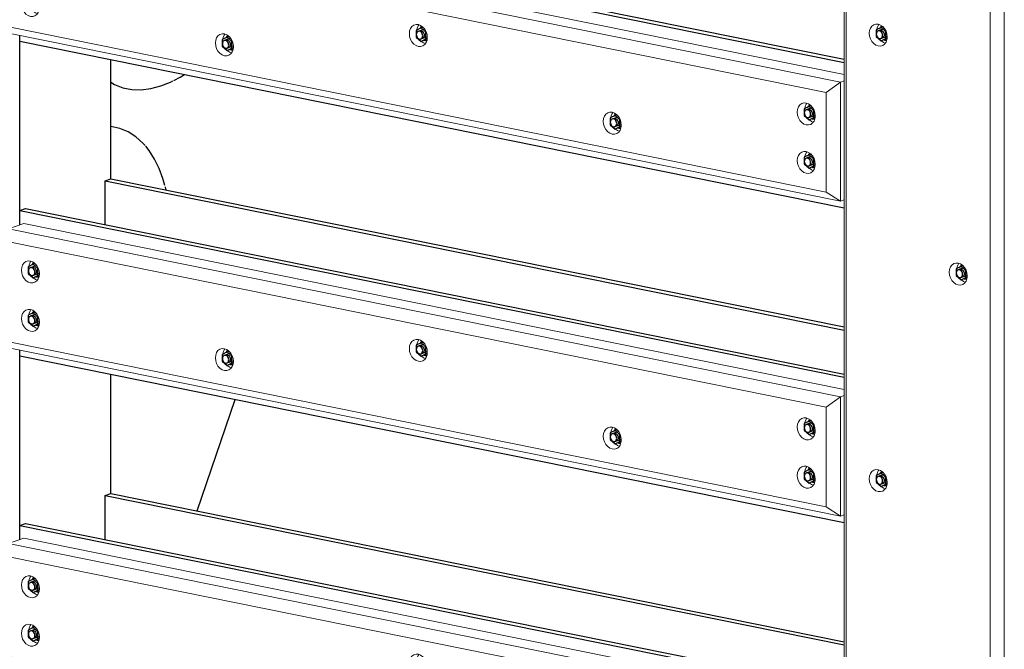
# Model space of a CAD drawing. Header units: millimetres. Extents: x -253989 to -201512, y -82117 to 103114.
# Tile 21 of 67: x -209576 to -207617, y -60242 to -58989. Entities that reach past the tile are written whole.
import ezdxf

# ---------------------------------------------------------------- set-up
doc = ezdxf.new("R2010")
doc.units = ezdxf.units.MM
for name, color, linetype, lineweight in [('N-CO-BC-BETONVORM-G', 50, 'Continuous', 25), ('N-CO-KC-KUNSTSTOFVORM-G', 7, 'Continuous', 13), ('N-CO-SC-STAALVORM-G', 10, 'Continuous', 25)]:
    doc.layers.add(name, color=color, linetype=linetype, lineweight=lineweight)

# ---------------------------------------------------------------- blocks, each defined once
blk = doc.blocks.new('GM_Hakorit_3820 - GM_Hakorit_3820-V92-_3D_ Copy 2 Copy 2 Copy 1')
at = {"layer": 'N-CO-KC-KUNSTSTOFVORM-G'}
for p, q in [((134009.9, -62170.9), (134009.9, -58488.3)), ((134013.7, -62159.1), (134013.7, -58515.1)), ((134328.3, -62235.3), (134328.3, -58552.7)), ((134300.3, -62217), (134300.3, -58573))]:
    blk.add_line(p, q, dxfattribs=at)
for points in [[(134077.4, -59041.3, 0), (134072.8, -59039.6, 0), (134068.5, -59036.6, 0), (134064.7, -59032.4, 0), (134061.9, -59027.3, 0), (134060.1, -59021.7, 0), (134059.5, -59016, 0), (134060.1, -59010.5, 0), (134061.9, -59005.6, 0), (134064.7, -59001.7, 0), (134068.5, -58999, 0), (134072.8, -58997.7, 0), (134077.4, -58997.9, 0)], [(134078.4, -58998.2, 0), (134077, -59000.3, 0), (134075.2, -59005.2, 0), (134074.7, -59008.3, 0)], [(134077.4, -58997.9, 0), (134082, -58999.6, 0), (134086.4, -59002.6, 0), (134090.1, -59006.8, 0), (134092.9, -59011.9, 0), (134094.7, -59017.5, 0), (134095.3, -59023.2, 0), (134094.7, -59028.7, 0), (134092.9, -59033.6, 0), (134090.1, -59037.5, 0), (134086.4, -59040.2, 0), (134082, -59041.5, 0), (134077.4, -59041.3, 0)], [(134083.6, -59031.3, 0), (134087.9, -59034.3, 0), (134091.4, -59035.7, 0)], [(134236.6, -59516.9, 0), (134232, -59515.2, 0), (134227.6, -59512.2, 0), (134223.9, -59508, 0), (134221.1, -59502.9, 0), (134219.3, -59497.3, 0), (134218.7, -59491.6, 0), (134219.3, -59486.1, 0), (134221.1, -59481.2, 0), (134223.9, -59477.3, 0), (134227.6, -59474.6, 0), (134232, -59473.3, 0), (134236.6, -59473.5, 0)], [(134237.6, -59473.8, 0), (134236.2, -59476, 0), (134234.4, -59480.8, 0), (134233.9, -59484, 0)], [(134236.6, -59473.5, 0), (134241.2, -59475.2, 0), (134245.5, -59478.3, 0), (134249.3, -59482.5, 0), (134252.1, -59487.5, 0), (134253.9, -59493.1, 0), (134254.5, -59498.8, 0), (134253.9, -59504.3, 0), (134252.1, -59509.2, 0), (134249.3, -59513.1, 0), (134245.5, -59515.8, 0), (134241.2, -59517.1, 0), (134236.6, -59516.9, 0)], [(134242.8, -59506.9, 0), (134247.1, -59510, 0), (134250.6, -59511.4, 0)], [(134077.4, -59928.2, 0), (134072.8, -59926.5, 0), (134068.5, -59923.5, 0), (134064.7, -59919.3, 0), (134061.9, -59914.2, 0), (134060.1, -59908.6, 0), (134059.5, -59902.9, 0), (134060.1, -59897.4, 0), (134061.9, -59892.5, 0), (134064.7, -59888.6, 0), (134068.5, -59885.9, 0), (134072.8, -59884.6, 0), (134077.4, -59884.8, 0)], [(134078.4, -59885.1, 0), (134077, -59887.2, 0), (134075.2, -59892.1, 0), (134074.7, -59895.2, 0)], [(134077.4, -59884.8, 0), (134082, -59886.5, 0), (134086.4, -59889.5, 0), (134090.1, -59893.7, 0), (134092.9, -59898.8, 0), (134094.7, -59904.4, 0), (134095.3, -59910.1, 0), (134094.7, -59915.6, 0), (134092.9, -59920.5, 0), (134090.1, -59924.4, 0), (134086.4, -59927.1, 0), (134082, -59928.4, 0), (134077.4, -59928.2, 0)], [(134083.6, -59918.2, 0), (134087.9, -59921.2, 0), (134091.4, -59922.6, 0)]]:
    blk.add_polyline3d(points, dxfattribs=at)
blk = doc.blocks.new('GM_Hakorit_2240 - GM_Hakorit_2240-V97-_3D_ Copy 2 Copy 2 Copy 1')
at = {"layer": 'N-CO-KC-KUNSTSTOFVORM-G'}
for p, q in [((132346.4, -58778.6), (132376.7, -58768.1)), ((132346.4, -59015.8), (132346.4, -58778.6)), ((134002, -59113.3), (132346.4, -58778.6)), ((132346.4, -58778.6), (132350.2, -58805.4)), ((132376.7, -58768.1), (134009.9, -59098.3)), ((133973.9, -59133.6), (132350.2, -58805.4)), ((132350.2, -58805.4), (132350.2, -59004)), ((132350.2, -59004), (132346.4, -59015.8)), ((134002, -59350.5), (132346.4, -59015.8)), ((133973.9, -59332.2), (132350.2, -59004)), ((133973.9, -59133.6), (134002, -59113.3)), ((134009.9, -59110.6), (134002, -59113.3)), ((134002, -59113.3), (134002, -59350.5)), ((133973.9, -59332.2), (133973.9, -59133.6)), ((134002, -59350.5), (133973.9, -59332.2)), ((134002, -59350.5), (134009.9, -59347.7))]:
    blk.add_line(p, q, dxfattribs=at)
for points in [[(132372.1, -58860.9, 0), (132372.7, -58855.4, 0), (132374.5, -58850.5, 0), (132377.4, -58846.6, 0), (132381.1, -58843.9, 0), (132385.4, -58842.6, 0), (132390, -58842.8, 0), (132394.7, -58844.5, 0), (132399, -58847.5, 0), (132402.7, -58851.7, 0), (132405.5, -58856.8, 0), (132407.3, -58862.4, 0), (132407.9, -58868.1, 0)], [(132391, -58843.1, 0), (132389.7, -58845.2, 0), (132387.9, -58850.1, 0), (132387.4, -58853.2, 0)], [(132407.9, -58868.1, 0), (132407.3, -58873.6, 0), (132405.5, -58878.5, 0), (132402.7, -58882.4, 0), (132399, -58885.1, 0), (132394.7, -58886.4, 0), (132390, -58886.2, 0), (132385.4, -58884.5, 0), (132381.1, -58881.5, 0), (132377.4, -58877.3, 0), (132374.5, -58872.2, 0), (132372.7, -58866.6, 0), (132372.1, -58860.9, 0)], [(132396.2, -58876.2, 0), (132400.5, -58879.2, 0), (132404.1, -58880.7, 0)], [(132372.1, -58957.3, 0), (132372.7, -58951.8, 0), (132374.5, -58946.9, 0), (132377.4, -58943, 0), (132381.1, -58940.3, 0), (132385.4, -58939, 0), (132390, -58939.2, 0), (132394.7, -58940.9, 0), (132399, -58943.9, 0), (132402.7, -58948.1, 0), (132405.5, -58953.2, 0), (132407.3, -58958.8, 0), (132407.9, -58964.5, 0)], [(132391, -58939.5, 0), (132389.7, -58941.7, 0), (132387.9, -58946.5, 0), (132387.4, -58949.6, 0)], [(132407.9, -58964.5, 0), (132407.3, -58970, 0), (132405.5, -58974.9, 0), (132402.7, -58978.8, 0), (132399, -58981.5, 0), (132394.7, -58982.8, 0), (132390, -58982.6, 0), (132385.4, -58980.9, 0), (132381.1, -58977.9, 0), (132377.4, -58973.7, 0), (132374.5, -58968.6, 0), (132372.7, -58963, 0), (132372.1, -58957.3, 0)], [(132396.2, -58972.6, 0), (132400.5, -58975.6, 0), (132404.1, -58977.1, 0)], [(133144.2, -59017, 0), (133144.8, -59011.5, 0), (133146.6, -59006.6, 0), (133149.4, -59002.7, 0), (133153.1, -59000, 0), (133157.5, -58998.7, 0), (133162.1, -58998.9, 0), (133166.7, -59000.6, 0), (133171, -59003.6, 0), (133174.8, -59007.8, 0), (133177.6, -59012.9, 0), (133179.4, -59018.5, 0), (133180, -59024.2, 0)], [(133163.1, -58999.2, 0), (133161.7, -59001.3, 0), (133159.9, -59006.2, 0), (133159.4, -59009.3, 0)], [(132758.2, -59035.3, 0), (132758.8, -59029.9, 0), (132760.6, -59025, 0), (132763.4, -59021.1, 0), (132767.1, -59018.4, 0), (132771.4, -59017.1, 0), (132776.1, -59017.3, 0), (132780.7, -59018.9, 0), (132785, -59022, 0), (132788.7, -59026.2, 0), (132791.6, -59031.3, 0), (132793.4, -59036.8, 0), (132794, -59042.6, 0)], [(132777, -59017.5, 0), (132775.7, -59019.7, 0), (132773.9, -59024.6, 0), (132773.4, -59027.7, 0)], [(133180, -59024.2, 0), (133179.4, -59029.7, 0), (133177.6, -59034.6, 0), (133174.8, -59038.5, 0), (133171, -59041.2, 0), (133166.7, -59042.5, 0), (133162.1, -59042.3, 0), (133157.5, -59040.6, 0), (133153.1, -59037.6, 0), (133149.4, -59033.4, 0), (133146.6, -59028.3, 0), (133144.8, -59022.7, 0), (133144.2, -59017, 0)], [(132794, -59042.6, 0), (132793.4, -59048.1, 0), (132791.6, -59052.9, 0), (132788.7, -59056.9, 0), (132785, -59059.6, 0), (132780.7, -59060.9, 0), (132776.1, -59060.7, 0), (132771.4, -59059, 0), (132767.1, -59055.9, 0), (132763.4, -59051.7, 0), (132760.6, -59046.7, 0), (132758.8, -59041.1, 0), (132758.2, -59035.3, 0)], [(133168.3, -59032.3, 0), (133172.6, -59035.3, 0), (133176.1, -59036.7, 0)], [(132782.2, -59050.6, 0), (132786.6, -59053.7, 0), (132790.1, -59055.1, 0)], [(133916.2, -59173.1, 0), (133916.8, -59167.6, 0), (133918.6, -59162.7, 0), (133921.5, -59158.8, 0), (133925.2, -59156.1, 0), (133929.5, -59154.8, 0), (133934.1, -59155, 0), (133938.8, -59156.7, 0), (133943.1, -59159.7, 0), (133946.8, -59163.9, 0), (133949.7, -59169, 0), (133951.4, -59174.6, 0), (133952.1, -59180.3, 0)], [(133935.1, -59155.3, 0), (133933.8, -59157.4, 0), (133932, -59162.3, 0), (133931.5, -59165.4, 0)], [(133530.2, -59191.4, 0), (133530.8, -59185.9, 0), (133532.6, -59181.1, 0), (133535.5, -59177.1, 0), (133539.2, -59174.5, 0), (133543.5, -59173.2, 0), (133548.1, -59173.4, 0), (133552.8, -59175, 0), (133557.1, -59178.1, 0), (133560.8, -59182.3, 0), (133563.6, -59187.3, 0), (133565.4, -59192.9, 0), (133566, -59198.7, 0)], [(133549.1, -59173.6, 0), (133547.7, -59175.8, 0), (133546, -59180.6, 0), (133545.5, -59183.7, 0)], [(133952.1, -59180.3, 0), (133951.4, -59185.8, 0), (133949.7, -59190.7, 0), (133946.8, -59194.6, 0), (133943.1, -59197.3, 0), (133938.8, -59198.6, 0), (133934.1, -59198.4, 0), (133929.5, -59196.7, 0), (133925.2, -59193.7, 0), (133921.5, -59189.5, 0), (133918.6, -59184.4, 0), (133916.8, -59178.8, 0), (133916.2, -59173.1, 0)], [(133566, -59198.7, 0), (133565.4, -59204.2, 0), (133563.6, -59209, 0), (133560.8, -59212.9, 0), (133557.1, -59215.6, 0), (133552.8, -59216.9, 0), (133548.1, -59216.7, 0), (133543.5, -59215.1, 0), (133539.2, -59212, 0), (133535.5, -59207.8, 0), (133532.6, -59202.8, 0), (133530.8, -59197.2, 0), (133530.2, -59191.4, 0)], [(133940.3, -59188.4, 0), (133944.6, -59191.4, 0), (133948.2, -59192.8, 0)], [(133554.3, -59206.7, 0), (133558.6, -59209.8, 0), (133562.1, -59211.2, 0)], [(133916.2, -59269.5, 0), (133916.8, -59264, 0), (133918.6, -59259.1, 0), (133921.5, -59255.2, 0), (133925.2, -59252.5, 0), (133929.5, -59251.2, 0), (133934.1, -59251.4, 0), (133938.8, -59253.1, 0), (133943.1, -59256.1, 0), (133946.8, -59260.3, 0), (133949.7, -59265.4, 0), (133951.4, -59271, 0), (133952.1, -59276.7, 0)], [(133935.1, -59251.7, 0), (133933.8, -59253.8, 0), (133932, -59258.7, 0), (133931.5, -59261.8, 0)], [(133946.8, -59291, 0), (133943.1, -59293.7, 0), (133938.8, -59295, 0), (133934.1, -59294.8, 0), (133929.5, -59293.1, 0), (133925.2, -59290.1, 0), (133921.5, -59285.9, 0), (133918.6, -59280.8, 0), (133916.8, -59275.2, 0), (133916.2, -59269.5, 0)], [(133940.3, -59284.8, 0), (133944.6, -59287.8, 0), (133948.2, -59289.2, 0)], [(133952.1, -59276.7, 0), (133951.4, -59282.2, 0), (133949.7, -59287.1, 0), (133946.8, -59291, 0)]]:
    blk.add_polyline3d(points, dxfattribs=at)
blk = doc.blocks.new('GM_Hakorit_2240 - GM_Hakorit_2240-V98-_3D_ Copy 2 Copy 2 Copy 1')
at = {"layer": 'N-CO-KC-KUNSTSTOFVORM-G'}
for p, q in [((132346.4, -59405.3), (132376.7, -59394.7)), ((132346.4, -59642.4), (132346.4, -59405.3)), ((134002, -59740), (132346.4, -59405.3)), ((132346.4, -59405.3), (132350.2, -59432)), ((132376.7, -59394.7), (134009.9, -59724.9)), ((133973.9, -59760.3), (132350.2, -59432)), ((132350.2, -59432), (132350.2, -59630.6)), ((132350.2, -59630.6), (132346.4, -59642.4)), ((134002, -59977.1), (132346.4, -59642.4)), ((133973.9, -59958.8), (132350.2, -59630.6)), ((133973.9, -59760.3), (134002, -59740)), ((134009.9, -59737.2), (134002, -59740)), ((134002, -59740), (134002, -59977.1)), ((133973.9, -59958.8), (133973.9, -59760.3)), ((134002, -59977.1), (133973.9, -59958.8)), ((134002, -59977.1), (134009.9, -59974.3))]:
    blk.add_line(p, q, dxfattribs=at)
for points in [[(132372.1, -59487.5, 0), (132372.7, -59482, 0), (132374.5, -59477.2, 0), (132377.4, -59473.2, 0), (132381.1, -59470.5, 0), (132385.4, -59469.2, 0), (132390, -59469.4, 0), (132394.7, -59471.1, 0), (132399, -59474.2, 0), (132402.7, -59478.4, 0), (132405.5, -59483.4, 0), (132407.3, -59489, 0), (132407.9, -59494.8, 0)], [(132391, -59469.7, 0), (132389.7, -59471.9, 0), (132387.9, -59476.7, 0), (132387.4, -59479.8, 0)], [(132407.9, -59494.8, 0), (132407.3, -59500.2, 0), (132405.5, -59505.1, 0), (132402.7, -59509, 0), (132399, -59511.7, 0), (132394.7, -59513, 0), (132390, -59512.8, 0), (132385.4, -59511.2, 0), (132381.1, -59508.1, 0), (132377.4, -59503.9, 0), (132374.5, -59498.8, 0), (132372.7, -59493.3, 0), (132372.1, -59487.5, 0)], [(132396.2, -59502.8, 0), (132400.5, -59505.9, 0), (132404.1, -59507.3, 0)], [(132372.1, -59583.9, 0), (132372.7, -59578.4, 0), (132374.5, -59573.6, 0), (132377.4, -59569.6, 0), (132381.1, -59566.9, 0), (132385.4, -59565.7, 0), (132390, -59565.8, 0), (132394.7, -59567.5, 0), (132399, -59570.6, 0), (132402.7, -59574.8, 0), (132405.5, -59579.8, 0), (132407.3, -59585.4, 0), (132407.9, -59591.2, 0)], [(132391, -59566.1, 0), (132389.7, -59568.3, 0), (132387.9, -59573.1, 0), (132387.4, -59576.2, 0)], [(132407.9, -59591.2, 0), (132407.3, -59596.7, 0), (132405.5, -59601.5, 0), (132402.7, -59605.4, 0), (132399, -59608.1, 0), (132394.7, -59609.4, 0), (132390, -59609.2, 0), (132385.4, -59607.6, 0), (132381.1, -59604.5, 0), (132377.4, -59600.3, 0), (132374.5, -59595.3, 0), (132372.7, -59589.7, 0), (132372.1, -59583.9, 0)], [(132396.2, -59599.2, 0), (132400.5, -59602.3, 0), (132404.1, -59603.7, 0)], [(133144.2, -59643.6, 0), (133144.8, -59638.1, 0), (133146.6, -59633.2, 0), (133149.4, -59629.3, 0), (133153.1, -59626.6, 0), (133157.5, -59625.3, 0), (133162.1, -59625.5, 0), (133166.7, -59627.2, 0), (133171, -59630.2, 0), (133174.8, -59634.4, 0), (133177.6, -59639.5, 0), (133179.4, -59645.1, 0), (133180, -59650.8, 0)], [(133163.1, -59625.8, 0), (133161.7, -59628, 0), (133159.9, -59632.8, 0), (133159.4, -59635.9, 0)], [(132758.2, -59662, 0), (132758.8, -59656.5, 0), (132760.6, -59651.6, 0), (132763.4, -59647.7, 0), (132767.1, -59645, 0), (132771.4, -59643.7, 0), (132776.1, -59643.9, 0), (132780.7, -59645.6, 0), (132785, -59648.6, 0), (132788.7, -59652.8, 0), (132791.6, -59657.9, 0), (132793.4, -59663.5, 0), (132794, -59669.2, 0)], [(132777, -59644.2, 0), (132775.7, -59646.3, 0), (132773.9, -59651.2, 0), (132773.4, -59654.3, 0)], [(133180, -59650.8, 0), (133179.4, -59656.3, 0), (133177.6, -59661.2, 0), (133174.8, -59665.1, 0), (133171, -59667.8, 0), (133166.7, -59669.1, 0), (133162.1, -59668.9, 0), (133157.5, -59667.2, 0), (133153.1, -59664.2, 0), (133149.4, -59660, 0), (133146.6, -59654.9, 0), (133144.8, -59649.3, 0), (133144.2, -59643.6, 0)], [(132794, -59669.2, 0), (132793.4, -59674.7, 0), (132791.6, -59679.6, 0), (132788.7, -59683.5, 0), (132785, -59686.2, 0), (132780.7, -59687.5, 0), (132776.1, -59687.3, 0), (132771.4, -59685.6, 0), (132767.1, -59682.6, 0), (132763.4, -59678.4, 0), (132760.6, -59673.3, 0), (132758.8, -59667.7, 0), (132758.2, -59662, 0)], [(133168.3, -59658.9, 0), (133172.6, -59661.9, 0), (133176.1, -59663.4, 0)], [(132782.2, -59677.3, 0), (132786.6, -59680.3, 0), (132790.1, -59681.7, 0)], [(133916.2, -59799.7, 0), (133916.8, -59794.2, 0), (133918.6, -59789.3, 0), (133921.5, -59785.4, 0), (133925.2, -59782.7, 0), (133929.5, -59781.4, 0), (133934.1, -59781.6, 0), (133938.8, -59783.3, 0), (133943.1, -59786.3, 0), (133946.8, -59790.5, 0), (133949.7, -59795.6, 0), (133951.4, -59801.2, 0), (133952.1, -59806.9, 0)], [(133935.1, -59781.9, 0), (133933.8, -59784, 0), (133932, -59788.9, 0), (133931.5, -59792, 0)], [(133530.2, -59818, 0), (133530.8, -59812.6, 0), (133532.6, -59807.7, 0), (133535.5, -59803.8, 0), (133539.2, -59801.1, 0), (133543.5, -59799.8, 0), (133548.1, -59800, 0), (133552.8, -59801.7, 0), (133557.1, -59804.7, 0), (133560.8, -59808.9, 0), (133563.6, -59814, 0), (133565.4, -59819.5, 0), (133566, -59825.3, 0)], [(133549.1, -59800.2, 0), (133547.7, -59802.4, 0), (133546, -59807.3, 0), (133545.5, -59810.4, 0)], [(133952.1, -59806.9, 0), (133951.4, -59812.4, 0), (133949.7, -59817.3, 0), (133946.8, -59821.2, 0), (133943.1, -59823.9, 0), (133938.8, -59825.2, 0), (133934.1, -59825, 0), (133929.5, -59823.3, 0), (133925.2, -59820.3, 0), (133921.5, -59816.1, 0), (133918.6, -59811, 0), (133916.8, -59805.4, 0), (133916.2, -59799.7, 0)], [(133566, -59825.3, 0), (133565.4, -59830.8, 0), (133563.6, -59835.6, 0), (133560.8, -59839.6, 0), (133557.1, -59842.3, 0), (133552.8, -59843.6, 0), (133548.1, -59843.4, 0), (133543.5, -59841.7, 0), (133539.2, -59838.6, 0), (133535.5, -59834.4, 0), (133532.6, -59829.4, 0), (133530.8, -59823.8, 0), (133530.2, -59818, 0)], [(133940.3, -59815, 0), (133944.6, -59818, 0), (133948.2, -59819.4, 0)], [(133554.3, -59833.4, 0), (133558.6, -59836.4, 0), (133562.1, -59837.8, 0)], [(133916.2, -59896.1, 0), (133916.8, -59890.6, 0), (133918.6, -59885.7, 0), (133921.5, -59881.8, 0), (133925.2, -59879.1, 0), (133929.5, -59877.8, 0), (133934.1, -59878, 0), (133938.8, -59879.7, 0), (133943.1, -59882.7, 0), (133946.8, -59886.9, 0), (133949.7, -59892, 0), (133951.4, -59897.6, 0), (133952.1, -59903.3, 0)], [(133935.1, -59878.3, 0), (133933.8, -59880.4, 0), (133932, -59885.3, 0), (133931.5, -59888.4, 0)], [(133952.1, -59903.3, 0), (133951.4, -59908.8, 0), (133949.7, -59913.7, 0), (133946.8, -59917.6, 0), (133943.1, -59920.3, 0), (133938.8, -59921.6, 0), (133934.1, -59921.4, 0), (133929.5, -59919.7, 0), (133925.2, -59916.7, 0), (133921.5, -59912.5, 0), (133918.6, -59907.4, 0), (133916.8, -59901.8, 0), (133916.2, -59896.1, 0)], [(133940.3, -59911.4, 0), (133944.6, -59914.4, 0), (133948.2, -59915.8, 0)]]:
    blk.add_polyline3d(points, dxfattribs=at)
blk = doc.blocks.new('GM_Hakorit_2240 - GM_Hakorit_2240-V99-_3D_ Copy 2 Copy 2 Copy 1')
at = {"layer": 'N-CO-KC-KUNSTSTOFVORM-G'}
for p, q in [((132346.4, -60031.9), (132376.7, -60021.3)), ((132346.4, -60269), (132346.4, -60031.9)), ((134002, -60366.6), (132346.4, -60031.9)), ((132346.4, -60031.9), (132350.2, -60058.6)), ((132376.7, -60021.3), (134009.9, -60351.5)), ((133973.9, -60386.9), (132350.2, -60058.6)), ((132350.2, -60058.6), (132350.2, -60257.2)), ((132350.2, -60257.2), (132346.4, -60269)), ((134002, -60603.7), (132346.4, -60269)), ((133973.9, -60585.5), (132350.2, -60257.2)), ((133973.9, -60386.9), (134002, -60366.6)), ((134009.9, -60363.8), (134002, -60366.6)), ((134002, -60366.6), (134002, -60603.7)), ((133973.9, -60585.5), (133973.9, -60386.9)), ((134002, -60603.7), (133973.9, -60585.5)), ((134002, -60603.7), (134009.9, -60601))]:
    blk.add_line(p, q, dxfattribs=at)
for points in [[(132372.1, -60114.1, 0), (132372.7, -60108.6, 0), (132374.5, -60103.8, 0), (132377.4, -60099.9, 0), (132381.1, -60097.2, 0), (132385.4, -60095.9, 0), (132390, -60096.1, 0), (132394.7, -60097.7, 0), (132399, -60100.8, 0), (132402.7, -60105, 0), (132405.5, -60110, 0), (132407.3, -60115.6, 0), (132407.9, -60121.4, 0)], [(132391, -60096.3, 0), (132389.7, -60098.5, 0), (132387.9, -60103.4, 0), (132387.4, -60106.5, 0)], [(132407.9, -60121.4, 0), (132407.3, -60126.9, 0), (132405.5, -60131.7, 0), (132402.7, -60135.7, 0), (132399, -60138.4, 0), (132394.7, -60139.6, 0), (132390, -60139.4, 0), (132385.4, -60137.8, 0), (132381.1, -60134.7, 0), (132377.4, -60130.5, 0), (132374.5, -60125.5, 0), (132372.7, -60119.9, 0), (132372.1, -60114.1, 0)], [(132396.2, -60129.4, 0), (132400.5, -60132.5, 0), (132404.1, -60133.9, 0)], [(132372.1, -60210.5, 0), (132372.7, -60205, 0), (132374.5, -60200.2, 0), (132377.4, -60196.3, 0), (132381.1, -60193.6, 0), (132385.4, -60192.3, 0), (132390, -60192.5, 0), (132394.7, -60194.1, 0), (132399, -60197.2, 0), (132402.7, -60201.4, 0), (132405.5, -60206.4, 0), (132407.3, -60212, 0), (132407.9, -60217.8, 0)], [(132391, -60192.7, 0), (132389.7, -60194.9, 0), (132387.9, -60199.8, 0), (132387.4, -60202.5, 0)], [(132407.9, -60217.8, 0), (132407.3, -60223.3, 0), (132405.5, -60228.1, 0), (132402.7, -60232.1, 0), (132399, -60234.8, 0), (132394.7, -60236, 0), (132390, -60235.8, 0), (132385.4, -60234.2, 0), (132381.1, -60231.1, 0), (132377.4, -60226.9, 0), (132374.5, -60221.9, 0), (132372.7, -60216.3, 0), (132372.1, -60210.5, 0)], [(132396.2, -60225.8, 0), (132400.5, -60228.9, 0), (132404.1, -60230.3, 0)], [(133144.2, -60270.2, 0), (133144.8, -60264.7, 0), (133146.6, -60259.9, 0), (133149.4, -60255.9, 0), (133153.1, -60253.2, 0), (133157.5, -60252, 0), (133162.1, -60252.1, 0), (133166.7, -60253.8, 0), (133171, -60256.9, 0), (133174.8, -60261.1, 0), (133177.6, -60266.1, 0), (133179.4, -60271.7, 0), (133180, -60277.5, 0)], [(133163.1, -60252.4, 0), (133161.7, -60254.6, 0), (133159.9, -60259.4, 0), (133159.4, -60262.5, 0)], [(132758.2, -60288.6, 0), (132758.8, -60283.1, 0), (132760.6, -60278.2, 0), (132763.4, -60274.3, 0), (132767.1, -60271.6, 0), (132771.4, -60270.3, 0), (132776.1, -60270.5, 0), (132780.7, -60272.2, 0), (132785, -60275.2, 0), (132788.7, -60279.4, 0), (132791.6, -60284.5, 0), (132793.4, -60290.1, 0), (132794, -60295.8, 0)], [(132777, -60270.8, 0), (132775.7, -60272.9, 0), (132773.9, -60277.8, 0), (132773.4, -60280.9, 0)], [(133180, -60277.5, 0), (133179.4, -60283, 0), (133177.6, -60287.8, 0), (133174.8, -60291.7, 0), (133171, -60294.4, 0), (133166.7, -60295.7, 0), (133162.1, -60295.5, 0), (133157.5, -60293.9, 0), (133153.1, -60290.8, 0), (133149.4, -60286.6, 0), (133146.6, -60281.6, 0), (133144.8, -60276, 0), (133144.2, -60270.2, 0)], [(132794, -60295.8, 0), (132793.4, -60301.3, 0), (132791.6, -60306.2, 0), (132788.7, -60310.1, 0), (132785, -60312.8, 0), (132780.7, -60314.1, 0), (132776.1, -60313.9, 0), (132771.4, -60312.2, 0), (132767.1, -60309.2, 0), (132763.4, -60305, 0), (132760.6, -60299.9, 0), (132758.8, -60294.3, 0), (132758.2, -60288.6, 0)], [(133168.2, -60285.5, 0), (133168.3, -60285.5, 0), (133172.6, -60288.6, 0), (133176.1, -60290, 0)], [(132782.2, -60303.9, 0), (132786.6, -60306.9, 0), (132790.1, -60308.3, 0)], [(133916.2, -60426.3, 0), (133916.8, -60420.8, 0), (133918.6, -60415.9, 0), (133921.5, -60412, 0), (133925.2, -60409.3, 0), (133929.5, -60408, 0), (133934.1, -60408.2, 0), (133938.8, -60409.9, 0), (133943.1, -60412.9, 0), (133946.8, -60417.1, 0), (133949.7, -60422.2, 0), (133951.4, -60427.8, 0), (133952.1, -60433.5, 0)], [(133935.1, -60408.5, 0), (133933.8, -60410.7, 0), (133932, -60415.5, 0), (133931.5, -60418.6, 0)], [(133530.2, -60444.7, 0), (133530.8, -60439.2, 0), (133532.6, -60434.3, 0), (133535.5, -60430.4, 0), (133539.2, -60427.7, 0), (133543.5, -60426.4, 0), (133548.1, -60426.6, 0), (133552.8, -60428.3, 0), (133557.1, -60431.3, 0), (133560.8, -60435.5, 0), (133563.6, -60440.6, 0), (133565.4, -60446.2, 0), (133566, -60451.9, 0)], [(133549.1, -60426.9, 0), (133547.7, -60429, 0), (133546, -60433.9, 0), (133545.5, -60437, 0)], [(133952.1, -60433.5, 0), (133951.4, -60439, 0), (133949.7, -60443.9, 0), (133946.8, -60447.8, 0), (133943.1, -60450.5, 0), (133938.8, -60451.8, 0), (133934.1, -60451.6, 0), (133929.5, -60449.9, 0), (133925.2, -60446.9, 0), (133921.5, -60442.7, 0), (133918.6, -60437.6, 0), (133916.8, -60432, 0), (133916.2, -60426.3, 0)], [(133566, -60451.9, 0), (133565.4, -60457.4, 0), (133563.6, -60462.3, 0), (133560.8, -60466.2, 0), (133557.1, -60468.9, 0), (133552.8, -60470.2, 0), (133548.1, -60470, 0), (133543.5, -60468.3, 0), (133539.2, -60465.3, 0), (133535.5, -60461.1, 0), (133532.6, -60456, 0), (133530.8, -60450.4, 0), (133530.2, -60444.7, 0)], [(133940.3, -60441.6, 0), (133944.6, -60444.6, 0), (133948.2, -60446.1, 0)], [(133554.3, -60460, 0), (133558.6, -60463, 0), (133562.1, -60464.4, 0)], [(133916.2, -60522.7, 0), (133916.8, -60517.2, 0), (133918.6, -60512.3, 0), (133921.5, -60508.4, 0), (133925.2, -60505.7, 0), (133929.5, -60504.4, 0), (133934.1, -60504.6, 0), (133938.8, -60506.3, 0), (133943.1, -60509.4, 0), (133946.8, -60513.5, 0), (133949.7, -60518.6, 0), (133951.4, -60524.2, 0), (133952.1, -60529.9, 0)], [(133935.1, -60504.9, 0), (133933.8, -60507.1, 0), (133932, -60511.9, 0), (133931.5, -60515, 0)], [(133938.8, -60548.2, 0), (133934.1, -60548, 0), (133929.5, -60546.3, 0), (133925.2, -60543.3, 0), (133921.5, -60539.1, 0), (133918.6, -60534, 0), (133916.8, -60528.4, 0), (133916.2, -60522.7, 0)], [(133952.1, -60529.9, 0), (133951.4, -60535.4, 0), (133949.7, -60540.3, 0), (133946.8, -60544.2, 0), (133943.1, -60546.9, 0), (133938.9, -60548.2, 0)], [(133940.3, -60538, 0), (133944.6, -60541.1, 0), (133948.2, -60542.5, 0)]]:
    blk.add_polyline3d(points, dxfattribs=at)
blk = doc.blocks.new('GM_Bouten_Moeren_Zeskant - M16-3610774-_3D_ Copy 2 Copy 2 Copy 1')
at = {"layer": 'N-CO-SC-STAALVORM-G'}
for p, q in [((131949.8, -58132.6), (131940.2, -58137.4)), ((131940.2, -58137.4), (131940.2, -58150.7)), ((131957, -58135), (131944.1, -58139.5)), ((131949.8, -58132.6), (131953.7, -58131.2)), ((131959.3, -58141.2), (131949.8, -58132.6)), ((131940.2, -58150.7), (131949.8, -58159.3)), ((131949.4, -58154.6), (131962.1, -58150.1)), ((131949.8, -58159.3), (131959.3, -58154.6)), ((131957.6, -58156.6), (131949.8, -58159.3)), ((131961.9, -58154.5), (131957.6, -58156.6)), ((131960.1, -58140.9), (131959.3, -58141.2)), ((131959.3, -58154.6), (131959.3, -58141.2)), ((131962, -58153.6), (131959.3, -58154.6))]:
    blk.add_line(p, q, dxfattribs=at)
for points in [[(131953.1, -58148.3, 0), (131952.9, -58146.3, 0), (131952.3, -58144.3, 0), (131951.2, -58142.5, 0), (131949.9, -58141, 0), (131948.4, -58139.9, 0), (131946.7, -58139.3, 0), (131945.1, -58139.2, 0), (131943.6, -58139.7, 0), (131942.2, -58140.7, 0), (131941.2, -58142.1, 0), (131940.6, -58143.8, 0), (131940.4, -58145.7, 0)], [(131946.6, -58138.6, 0), (131948.1, -58138.2, 0), (131949.8, -58138.3, 0), (131951.4, -58138.8, 0), (131953, -58139.9, 0), (131954.3, -58141.4, 0), (131955.3, -58143.2, 0), (131955.9, -58145.2, 0), (131956.1, -58147.3, 0)], [(131951.5, -58129.6, 0), (131949.2, -58131.3, 0), (131947.4, -58133.8, 0)], [(131940.4, -58145.7, 0), (131940.6, -58147.8, 0), (131941.2, -58149.8, 0), (131942.2, -58151.6, 0), (131943.6, -58153.1, 0), (131945.1, -58154.1, 0), (131946.7, -58154.7, 0), (131948.4, -58154.8, 0), (131949.9, -58154.3, 0), (131951.2, -58153.4, 0), (131952.3, -58152, 0), (131952.9, -58150.3, 0), (131953.1, -58148.3, 0)], [(131956.1, -58147.3, 0), (131955.9, -58149.2, 0), (131955.3, -58150.9, 0), (131954.3, -58152.3, 0), (131953, -58153.3, 0), (131952.4, -58153.5, 0)], [(131956.1, -58157.2, 0), (131957.6, -58157.7, 0), (131960.7, -58157.8, 0), (131961.3, -58157.7, 0)]]:
    blk.add_polyline3d(points, dxfattribs=at)
blk = doc.blocks.new('GM_Bouten_Moeren_Zeskant - M16-V113-_3D_ Copy 2 Copy 2 Copy 1')
at = {"layer": 'N-CO-SC-STAALVORM-G'}
for p, q in [((134082.9, -59891.3), (134073.3, -59896.1)), ((134073.3, -59896.1), (134073.3, -59909.4)), ((134090.1, -59893.7), (134077.2, -59898.2)), ((134082.9, -59891.3), (134086.7, -59890)), ((134092.4, -59899.9), (134082.9, -59891.3)), ((134093.2, -59899.7), (134092.4, -59899.9)), ((134092.4, -59913.3), (134092.4, -59899.9)), ((134073.3, -59909.4), (134082.9, -59918)), ((134082.5, -59913.3), (134095.2, -59908.8)), ((134082.9, -59918), (134092.4, -59913.3)), ((134090.7, -59915.3), (134082.9, -59918)), ((134095, -59913.2), (134090.7, -59915.3)), ((134095.1, -59912.4), (134092.4, -59913.3))]:
    blk.add_line(p, q, dxfattribs=at)
for points in [[(134086.2, -59907, 0), (134086, -59905, 0), (134085.3, -59903, 0), (134084.3, -59901.2, 0), (134083, -59899.7, 0), (134081.5, -59898.6, 0), (134079.8, -59898, 0), (134078.2, -59897.9, 0), (134076.6, -59898.4, 0), (134075.3, -59899.4, 0), (134074.3, -59900.8, 0), (134073.7, -59902.5, 0), (134073.5, -59904.4, 0)], [(134079.7, -59897.4, 0), (134081.2, -59896.9, 0), (134082.9, -59897, 0), (134084.5, -59897.6, 0), (134086, -59898.6, 0), (134087.4, -59900.1, 0), (134088.4, -59901.9, 0), (134089, -59903.9, 0), (134089.2, -59906, 0)], [(134084.6, -59888.3, 0), (134082.3, -59890, 0), (134080.4, -59892.5, 0)], [(134073.5, -59904.4, 0), (134073.7, -59906.5, 0), (134074.3, -59908.5, 0), (134075.3, -59910.3, 0), (134076.6, -59911.8, 0), (134078.2, -59912.8, 0), (134079.8, -59913.4, 0), (134081.5, -59913.5, 0), (134083, -59913.1, 0), (134084.3, -59912.1, 0), (134085.3, -59910.7, 0), (134086, -59909, 0), (134086.2, -59907, 0)], [(134089.2, -59906, 0), (134089, -59907.9, 0), (134088.4, -59909.6, 0), (134087.4, -59911, 0), (134086, -59912, 0), (134085.5, -59912.2, 0)], [(134089.2, -59915.9, 0), (134090.7, -59916.4, 0), (134093.8, -59916.5, 0), (134094.3, -59916.4, 0)]]:
    blk.add_polyline3d(points, dxfattribs=at)
blk = doc.blocks.new('GM_Bouten_Moeren_Zeskant - M16-V116-_3D_ Copy 2 Copy 2 Copy 1')
at = {"layer": 'N-CO-SC-STAALVORM-G'}
for p, q in [((132781.5, -59023.8), (132772, -59028.5)), ((132772, -59028.5), (132772, -59041.9)), ((132788.7, -59026.1), (132775.8, -59030.6)), ((132781.1, -59045.7), (132793.8, -59041.3)), ((132781.5, -59023.8), (132785.4, -59022.4)), ((132791.1, -59032.4), (132781.5, -59023.8)), ((132791.8, -59032.1), (132791.1, -59032.4)), ((132791.1, -59045.7), (132791.1, -59032.4)), ((132772, -59041.9), (132781.5, -59050.5)), ((132781.5, -59050.5), (132791.1, -59045.7)), ((132789.4, -59047.7), (132781.5, -59050.5)), ((132793.6, -59045.6), (132789.4, -59047.7)), ((132793.7, -59044.8), (132791.1, -59045.7))]:
    blk.add_line(p, q, dxfattribs=at)
for points in [[(132783.3, -59020.7, 0), (132780.9, -59022.5, 0), (132779.1, -59025, 0)], [(132784.9, -59039.5, 0), (132784.6, -59037.4, 0), (132784, -59035.5, 0), (132783, -59033.7, 0), (132781.7, -59032.2, 0), (132780.1, -59031.1, 0), (132778.5, -59030.5, 0), (132776.8, -59030.4, 0), (132775.3, -59030.9, 0), (132774, -59031.8, 0), (132773, -59033.2, 0), (132772.3, -59035, 0), (132772.1, -59036.9, 0)], [(132772.1, -59036.9, 0), (132772.3, -59038.9, 0), (132773, -59040.9, 0), (132774, -59042.7, 0), (132775.3, -59044.2, 0), (132776.8, -59045.3, 0), (132778.5, -59045.9, 0), (132780.1, -59046, 0), (132781.7, -59045.5, 0), (132783, -59044.6, 0), (132784, -59043.2, 0), (132784.6, -59041.4, 0), (132784.9, -59039.5, 0)], [(132778.3, -59029.8, 0), (132779.9, -59029.4, 0), (132781.5, -59029.4, 0), (132783.2, -59030, 0), (132784.7, -59031.1, 0), (132786, -59032.6, 0), (132787, -59034.4, 0), (132787.7, -59036.4, 0), (132787.9, -59038.4, 0)], [(132787.9, -59038.4, 0), (132787.7, -59040.4, 0), (132787, -59042.1, 0), (132786, -59043.5, 0), (132784.7, -59044.5, 0), (132784.2, -59044.7, 0)], [(132787.8, -59048.4, 0), (132789.4, -59048.8, 0), (132792.5, -59049, 0), (132793.1, -59048.9, 0)]]:
    blk.add_polyline3d(points, dxfattribs=at)
blk = doc.blocks.new('GM_Bouten_Moeren_Zeskant - M16-V117-_3D_ Copy 2 Copy 2 Copy 1')
at = {"layer": 'N-CO-SC-STAALVORM-G'}
for p, q in [((133167.5, -59005.4), (133158, -59010.2)), ((133158, -59010.2), (133158, -59023.5)), ((133174.8, -59007.8), (133161.9, -59012.3)), ((133167.5, -59005.4), (133171.4, -59004.1)), ((133177.1, -59014), (133167.5, -59005.4)), ((133177.9, -59013.8), (133177.1, -59014)), ((133177.1, -59027.4), (133177.1, -59014)), ((133158, -59023.5), (133167.5, -59032.1)), ((133167.2, -59027.4), (133179.5, -59023.1)), ((133167.5, -59032.1), (133177.1, -59027.4)), ((133175.4, -59029.4), (133167.5, -59032.1)), ((133179.7, -59027.3), (133175.4, -59029.4)), ((133179.8, -59026.5), (133177.1, -59027.4))]:
    blk.add_line(p, q, dxfattribs=at)
for points in [[(133170.9, -59021.1, 0), (133170.7, -59019.1, 0), (133170, -59017.1, 0), (133169, -59015.3, 0), (133167.7, -59013.8, 0), (133166.2, -59012.7, 0), (133164.5, -59012.1, 0), (133162.9, -59012.1, 0), (133161.3, -59012.5, 0), (133160, -59013.5, 0), (133159, -59014.9, 0), (133158.4, -59016.6, 0), (133158.1, -59018.5, 0)], [(133158.1, -59018.5, 0), (133158.4, -59020.6, 0), (133159, -59022.6, 0), (133160, -59024.4, 0), (133161.3, -59025.9, 0), (133162.9, -59027, 0), (133164.5, -59027.5, 0), (133166.2, -59027.6, 0), (133167.7, -59027.2, 0), (133169, -59026.2, 0), (133170, -59024.8, 0), (133170.7, -59023.1, 0), (133170.9, -59021.1, 0)], [(133164.4, -59011.5, 0), (133165.9, -59011, 0), (133167.5, -59011.1, 0), (133169.2, -59011.7, 0), (133170.7, -59012.7, 0), (133172, -59014.2, 0), (133173.1, -59016, 0), (133173.7, -59018, 0), (133173.9, -59020.1, 0)], [(133169.3, -59002.4, 0), (133167, -59004.1, 0), (133165.1, -59006.6, 0)], [(133173.9, -59020.1, 0), (133173.7, -59022, 0), (133173.1, -59023.7, 0), (133172, -59025.1, 0), (133170.7, -59026.1, 0), (133170.2, -59026.3, 0)], [(133173.8, -59030, 0), (133175.4, -59030.5, 0), (133178.5, -59030.6, 0), (133179.1, -59030.5, 0)]]:
    blk.add_polyline3d(points, dxfattribs=at)
blk = doc.blocks.new('GM_Bouten_Moeren_Zeskant - M16-V118-_3D_ Copy 2 Copy 2 Copy 1')
at = {"layer": 'N-CO-SC-STAALVORM-G'}
for p, q in [((133553.6, -59179.9), (133557.5, -59178.5)), ((133553.6, -59179.9), (133544, -59184.6)), ((133544, -59184.6), (133544, -59198)), ((133544, -59198), (133553.6, -59206.6)), ((133560.8, -59182.2), (133547.9, -59186.7)), ((133553.2, -59201.8), (133565.9, -59197.4)), ((133563.1, -59188.5), (133553.6, -59179.9)), ((133563.9, -59188.2), (133563.1, -59188.5)), ((133563.1, -59201.8), (133563.1, -59188.5)), ((133553.6, -59206.6), (133563.1, -59201.8)), ((133561.4, -59203.8), (133553.6, -59206.6)), ((133565.7, -59201.7), (133561.4, -59203.8)), ((133565.8, -59200.9), (133563.1, -59201.8))]:
    blk.add_line(p, q, dxfattribs=at)
for points in [[(133555.3, -59176.8, 0), (133553, -59178.5, 0), (133551.2, -59181, 0)], [(133556.1, -59191.5, 0), (133555, -59189.7, 0), (133553.7, -59188.2, 0), (133552.2, -59187.2, 0), (133550.5, -59186.6, 0), (133548.9, -59186.5, 0), (133547.4, -59187, 0), (133546, -59187.9, 0), (133545, -59189.3, 0), (133544.4, -59191, 0), (133544.2, -59193, 0)], [(133544.2, -59193, 0), (133544.4, -59195, 0), (133545, -59197, 0), (133546, -59198.8, 0), (133547.4, -59200.3, 0), (133548.9, -59201.4, 0), (133550.5, -59202, 0), (133552.2, -59202.1, 0), (133553.7, -59201.6, 0), (133555, -59200.6, 0), (133556.1, -59199.3, 0), (133556.7, -59197.5, 0), (133556.9, -59195.6, 0)], [(133550.4, -59185.9, 0), (133551.9, -59185.4, 0), (133553.6, -59185.5, 0), (133555.2, -59186.1, 0), (133556.7, -59187.2, 0), (133558.1, -59188.7, 0), (133559.1, -59190.5, 0), (133559.7, -59192.5, 0), (133559.9, -59194.5, 0)], [(133556.9, -59195.6, 0), (133556.7, -59193.5, 0), (133556.1, -59191.5, 0)], [(133559.9, -59194.5, 0), (133559.7, -59196.5, 0), (133559.1, -59198.2, 0), (133558.1, -59199.6, 0), (133556.7, -59200.5, 0), (133556.2, -59200.8, 0)], [(133559.9, -59204.5, 0), (133561.4, -59204.9, 0), (133564.5, -59205.1, 0), (133565.1, -59205, 0)]]:
    blk.add_polyline3d(points, dxfattribs=at)
blk = doc.blocks.new('GM_Bouten_Moeren_Zeskant - M16-V119-_3D_ Copy 2 Copy 2 Copy 1')
at = {"layer": 'N-CO-SC-STAALVORM-G'}
for p, q in [((133167.5, -59632), (133158, -59636.8)), ((133158, -59636.8), (133158, -59650.1)), ((133174.8, -59634.4), (133161.9, -59638.9)), ((133167.5, -59632), (133171.4, -59630.7)), ((133177.1, -59640.6), (133167.5, -59632)), ((133177.9, -59640.4), (133177.1, -59640.6)), ((133177.1, -59654), (133177.1, -59640.6)), ((133158, -59650.1), (133167.5, -59658.8)), ((133167.2, -59654), (133179.5, -59649.7)), ((133167.5, -59658.8), (133177.1, -59654)), ((133175.4, -59656), (133167.5, -59658.8)), ((133179.5, -59654), (133175.4, -59656)), ((133179.5, -59653.2), (133177.1, -59654))]:
    blk.add_line(p, q, dxfattribs=at)
for points in [[(133169.3, -59629, 0), (133167, -59630.7, 0), (133165.1, -59633.2, 0)], [(133170.9, -59647.7, 0), (133170.7, -59645.7, 0), (133170, -59643.7, 0), (133169, -59641.9, 0), (133167.7, -59640.4, 0), (133166.2, -59639.3, 0), (133164.5, -59638.7, 0), (133162.9, -59638.7, 0), (133161.3, -59639.1, 0), (133160, -59640.1, 0), (133159, -59641.5, 0), (133158.4, -59643.2, 0), (133158.1, -59645.2, 0)], [(133158.1, -59645.2, 0), (133158.4, -59647.2, 0), (133159, -59649.2, 0), (133160, -59651, 0), (133161.3, -59652.5, 0), (133162.9, -59653.6, 0), (133164.5, -59654.2, 0), (133166.2, -59654.2, 0), (133167.7, -59653.8, 0), (133169, -59652.8, 0), (133170, -59651.4, 0), (133170.7, -59649.7, 0), (133170.9, -59647.7, 0)], [(133164.4, -59638.1, 0), (133165.9, -59637.6, 0), (133167.5, -59637.7, 0), (133169.2, -59638.3, 0), (133170.7, -59639.4, 0), (133172, -59640.9, 0), (133173.1, -59642.7, 0), (133173.7, -59644.6, 0), (133173.9, -59646.7, 0)], [(133173.9, -59646.7, 0), (133173.7, -59648.6, 0), (133173.1, -59650.4, 0), (133172, -59651.8, 0), (133170.7, -59652.7, 0), (133170.2, -59652.9, 0)], [(133173.8, -59656.7, 0), (133175.4, -59657.1, 0), (133178.5, -59657.2, 0), (133179.1, -59657.1, 0)]]:
    blk.add_polyline3d(points, dxfattribs=at)

msp = doc.modelspace()

# ---------------------------------------------------------------- linework, layer by layer
at = {"layer": 'N-CO-SC-STAALVORM-G'}
for p, q in [((-209576.3, -58742.4), (-207935.1, -59074.2)), ((-209564.8, -58738.3), (-207935.1, -59067.8)), ((-209576.3, -59397.5), (-209576.3, -59020.3)), ((-209576.3, -59031.6), (-209576.3, -59020.3)), ((-209576.3, -59031.6), (-207935.1, -59363.4)), ((-209394.6, -59305.5), (-209394.6, -59068.3)), ((-209406.2, -59309.5), (-209394.6, -59305.5)), ((-209406.2, -59397), (-209406.2, -59309.5)), ((-209406.2, -59309.5), (-207935.1, -59606.9)), ((-209394.6, -59305.5), (-207935.1, -59600.6)), ((-209576.3, -59369), (-209564.8, -59365)), ((-209576.3, -59397.5), (-209576.3, -59369)), ((-209576.3, -59369), (-207935.1, -59700.8)), ((-209564.8, -59365), (-207935.1, -59694.4)), ((-209576.3, -60024.1), (-209576.3, -59646.9)), ((-209576.3, -59658.2), (-209576.3, -59646.9)), ((-209576.3, -59658.2), (-207935.1, -59990)), ((-209394.6, -59932.1), (-209394.6, -59694.9)), ((-209223, -59966.8), (-209147.4, -59744.9)), ((-209406.2, -59936.2), (-209394.6, -59932.1)), ((-209406.2, -60023.6), (-209406.2, -59936.2)), ((-209406.2, -59936.2), (-207935.1, -60233.6)), ((-209394.6, -59932.1), (-207935.1, -60227.2)), ((-209576.3, -59995.6), (-209564.8, -59991.6)), ((-209576.3, -60024.1), (-209576.3, -59995.6)), ((-209576.3, -59995.6), (-207935.1, -60327.4)), ((-209564.8, -59991.6), (-207935.1, -60321))]:
    msp.add_line(p, q, dxfattribs=at)
for points in [[(-209269.6, -59110, 0), (-209256.8, -59103.2, 0), (-209248.2, -59098.1, 0)], [(-209394.9, -59113.5, 0), (-209387.3, -59117.9, 0), (-209370.9, -59124.5, 0), (-209353.1, -59128.1, 0), (-209334.3, -59128.6, 0), (-209315, -59126.1, 0), (-209295.5, -59120.8, 0), (-209276, -59113.1, 0), (-209271.2, -59110.8, 0)], [(-209326.3, -59239.6, 0), (-209331, -59234.5, 0), (-209345, -59222, 0), (-209360.5, -59212.2, 0), (-209377.3, -59205.4, 0), (-209394.6, -59201.8, 0)], [(-209287.1, -59319, 0), (-209291.1, -59305.3, 0), (-209298.6, -59285.2, 0), (-209307.8, -59266.4, 0), (-209318.6, -59249.4, 0), (-209325.3, -59240.8, 0)], [(-209284.9, -59327.7, 0), (-209285.2, -59326.6, 0), (-209286.4, -59321.5, 0)]]:
    msp.add_polyline3d(points, dxfattribs=at)

# ---------------------------------------------------------------- block references
at = {"layer": 'N-CO-BC-BETONVORM-G'}
for name, p in [('GM_Hakorit_3820 - GM_Hakorit_3820-V92-_3D_ Copy 2 Copy 2 Copy 1', (-341945, 0)), ('GM_Hakorit_2240 - GM_Hakorit_2240-V97-_3D_ Copy 2 Copy 2 Copy 1', (-341945, 0)), ('GM_Bouten_Moeren_Zeskant - M16-3610774-_3D_ Copy 2 Copy 2 Copy 1', (-339811.9, -871.8)), ('GM_Bouten_Moeren_Zeskant - M16-V116-_3D_ Copy 2 Copy 2 Copy 1', (-341945, 0)), ('GM_Bouten_Moeren_Zeskant - M16-V117-_3D_ Copy 2 Copy 2 Copy 1', (-341945, 0)), ('GM_Bouten_Moeren_Zeskant - M16-3610774-_3D_ Copy 2 Copy 2 Copy 1', (-339955.2, -1028.9)), ('GM_Bouten_Moeren_Zeskant - M16-V118-_3D_ Copy 2 Copy 2 Copy 1', (-341945, 0)), ('GM_Bouten_Moeren_Zeskant - M16-3610774-_3D_ Copy 2 Copy 2 Copy 1', (-339955.2, -1125.3)), ('GM_Hakorit_2240 - GM_Hakorit_2240-V98-_3D_ Copy 2 Copy 2 Copy 1', (-341945, 0)), ('GM_Bouten_Moeren_Zeskant - M16-3610774-_3D_ Copy 2 Copy 2 Copy 1', (-341499.3, -1343.3)), ('GM_Bouten_Moeren_Zeskant - M16-3610774-_3D_ Copy 2 Copy 2 Copy 1', (-339652.7, -1347.4)), ('GM_Bouten_Moeren_Zeskant - M16-3610774-_3D_ Copy 2 Copy 2 Copy 1', (-341499.3, -1439.8)), ('GM_Bouten_Moeren_Zeskant - M16-V119-_3D_ Copy 2 Copy 2 Copy 1', (-341945, 0)), ('GM_Bouten_Moeren_Zeskant - M16-V116-_3D_ Copy 2 Copy 2 Copy 1', (-341945, -626.6)), ('GM_Bouten_Moeren_Zeskant - M16-3610774-_3D_ Copy 2 Copy 2 Copy 1', (-339955.2, -1655.5)), ('GM_Bouten_Moeren_Zeskant - M16-3610774-_3D_ Copy 2 Copy 2 Copy 1', (-340341.2, -1673.9)), ('GM_Bouten_Moeren_Zeskant - M16-3610774-_3D_ Copy 2 Copy 2 Copy 1', (-339955.2, -1751.9)), ('GM_Bouten_Moeren_Zeskant - M16-V113-_3D_ Copy 2 Copy 2 Copy 1', (-341945, 0)), ('GM_Hakorit_2240 - GM_Hakorit_2240-V99-_3D_ Copy 2 Copy 2 Copy 1', (-341945, 0)), ('GM_Bouten_Moeren_Zeskant - M16-3610774-_3D_ Copy 2 Copy 2 Copy 1', (-341499.3, -1970)), ('GM_Bouten_Moeren_Zeskant - M16-3610774-_3D_ Copy 2 Copy 2 Copy 1', (-341499.3, -2066.4))]:
    msp.add_blockref(name, p, dxfattribs=at)

doc.saveas('drawing.dxf')
